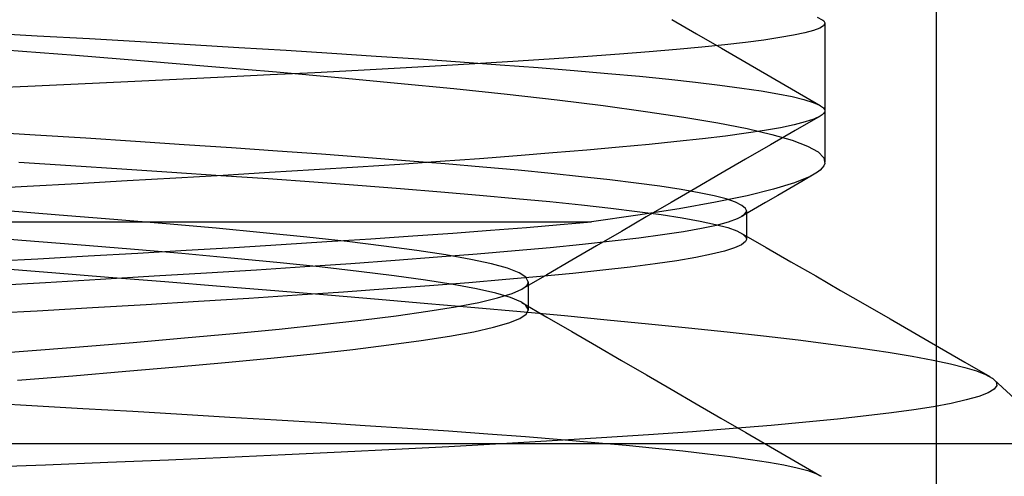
# Model space of a CAD drawing. Header units: millimetres. Extents: x 0 to 93, y -1.2 to 50.
# Tile 10 of 140: x 8.013 to 9.342, y 1.456 to 2.073. Entities that reach past the tile are written whole.
import ezdxf

# ---------------------------------------------------------------- set-up
doc = ezdxf.new("R2010")
doc.units = ezdxf.units.MM
doc.layers.add('MAIN-2', color=7, linetype='Continuous')

msp = doc.modelspace()

# ---------------------------------------------------------------- linework, layer by layer
at = {"layer": 'MAIN-2'}
for p, q in [((9.25, 9), (9.25, 0)), ((8.8932, 2.0736), (8.9267, 2.0541)), ((9.0894, 2.0765), (9.0963, 2.0732)), ((9.0931, 2.0618), (9.0846, 2.0586)), ((9.0931, 2.0618), (9.0846, 2.0586)), ((9.0983, 2.0651), (9.0931, 2.0618)), ((9.0983, 2.0651), (9.0931, 2.0618)), ((9.0963, 2.0732), (9.0974, 2.0724)), ((9.0974, 2.0724), (9.0984, 2.0716)), ((9.1, 2.0683), (9.0983, 2.0651)), ((9.1, 2.0683), (9.0983, 2.0651)), ((9.0984, 2.0716), (9.0991, 2.0708)), ((9.0991, 2.0708), (9.0996, 2.0699)), ((9.0996, 2.0699), (9.0999, 2.0691)), ((9.0999, 2.0691), (9.1, 2.0683)), ((9.1, 2.0683), (9.1, 1.8812)), ((9.1, 2.0683), (9.1, 1.8812)), ((7.9654, 2.0554), (8.0369, 2.0515)), ((7.9654, 2.0554), (8.0369, 2.0515)), ((8.0369, 2.0515), (8.1072, 2.0476)), ((8.0369, 2.0515), (8.1072, 2.0476)), ((8.1072, 2.0476), (8.1761, 2.0437)), ((8.1072, 2.0476), (8.1761, 2.0437)), ((8.9267, 2.0541), (8.9603, 2.0346)), ((9.0392, 2.0489), (9.0176, 2.0457)), ((9.0392, 2.0489), (9.0176, 2.0457)), ((9.0576, 2.0521), (9.0392, 2.0489)), ((9.0576, 2.0521), (9.0392, 2.0489)), ((9.0728, 2.0553), (9.0576, 2.0521)), ((9.0728, 2.0553), (9.0576, 2.0521)), ((9.0846, 2.0586), (9.0728, 2.0553)), ((9.0846, 2.0586), (9.0728, 2.0553)), ((8.1761, 2.0437), (8.2434, 2.0398)), ((8.1761, 2.0437), (8.2434, 2.0398)), ((8.2434, 2.0398), (8.309, 2.0358)), ((8.2434, 2.0398), (8.309, 2.0358)), ((8.309, 2.0358), (8.3727, 2.0318)), ((8.309, 2.0358), (8.3727, 2.0318)), ((8.9338, 2.0361), (8.8998, 2.033)), ((8.9338, 2.0361), (8.8998, 2.033)), ((8.9648, 2.0393), (8.9338, 2.0361)), ((8.9648, 2.0393), (8.9338, 2.0361)), ((8.9603, 2.0346), (8.9936, 2.0153)), ((8.9928, 2.0425), (8.9648, 2.0393)), ((8.9928, 2.0425), (8.9648, 2.0393)), ((9.0176, 2.0457), (8.9928, 2.0425)), ((9.0176, 2.0457), (8.9928, 2.0425)), ((7.993, 2.0325), (8.0884, 2.0251)), ((7.993, 2.0325), (8.0884, 2.0251)), ((8.0884, 2.0251), (8.1817, 2.0176)), ((8.0884, 2.0251), (8.1817, 2.0176)), ((8.3727, 2.0318), (8.4344, 2.0279)), ((8.3727, 2.0318), (8.4344, 2.0279)), ((8.4344, 2.0279), (8.4942, 2.024)), ((8.4344, 2.0279), (8.4942, 2.024)), ((8.4942, 2.024), (8.552, 2.0201)), ((8.4942, 2.024), (8.552, 2.0201)), ((8.7344, 2.0203), (8.686, 2.0171)), ((8.7344, 2.0203), (8.686, 2.0171)), ((8.78, 2.0235), (8.7344, 2.0203)), ((8.78, 2.0235), (8.7344, 2.0203)), ((8.8228, 2.0267), (8.78, 2.0235)), ((8.8228, 2.0267), (8.78, 2.0235)), ((8.8628, 2.0298), (8.8228, 2.0267)), ((8.8628, 2.0298), (8.8228, 2.0267)), ((8.8998, 2.033), (8.8628, 2.0298)), ((8.8998, 2.033), (8.8628, 2.0298)), ((8.1817, 2.0176), (8.2723, 2.0101)), ((8.1817, 2.0176), (8.2723, 2.0101)), ((8.2723, 2.0101), (8.3596, 2.0026)), ((8.2723, 2.0101), (8.3596, 2.0026)), ((8.5267, 2.0077), (8.4699, 2.0046)), ((8.5267, 2.0077), (8.4699, 2.0046)), ((8.5819, 2.0108), (8.5267, 2.0077)), ((8.5819, 2.0108), (8.5267, 2.0077)), ((8.552, 2.0201), (8.6079, 2.0162)), ((8.552, 2.0201), (8.6079, 2.0162)), ((8.6351, 2.014), (8.5819, 2.0108)), ((8.6351, 2.014), (8.5819, 2.0108)), ((8.6079, 2.0162), (8.6616, 2.0123)), ((8.6079, 2.0162), (8.6616, 2.0123)), ((8.686, 2.0171), (8.6351, 2.014)), ((8.686, 2.0171), (8.6351, 2.014)), ((8.6616, 2.0123), (8.7128, 2.0084)), ((8.6616, 2.0123), (8.7128, 2.0084)), ((8.7128, 2.0084), (8.7614, 2.0045)), ((8.7128, 2.0084), (8.7614, 2.0045)), ((8.9936, 2.0153), (9.027, 1.9959)), ((8.2889, 1.9954), (8.2249, 1.9923)), ((8.2889, 1.9954), (8.2249, 1.9923)), ((8.3511, 1.9985), (8.2889, 1.9954)), ((8.3511, 1.9985), (8.2889, 1.9954)), ((8.4114, 2.0015), (8.3511, 1.9985)), ((8.4114, 2.0015), (8.3511, 1.9985)), ((8.3596, 2.0026), (8.4434, 1.9951)), ((8.3596, 2.0026), (8.4434, 1.9951)), ((8.4699, 2.0046), (8.4114, 2.0015)), ((8.4699, 2.0046), (8.4114, 2.0015)), ((8.4434, 1.9951), (8.5233, 1.9876)), ((8.4434, 1.9951), (8.5233, 1.9876)), ((8.7614, 2.0045), (8.8071, 2.0006)), ((8.7614, 2.0045), (8.8071, 2.0006)), ((8.8071, 2.0006), (8.8499, 1.9967)), ((8.8071, 2.0006), (8.8499, 1.9967)), ((8.8499, 1.9967), (8.8893, 1.9927)), ((8.8499, 1.9967), (8.8893, 1.9927)), ((9.027, 1.9959), (9.0603, 1.9766)), ((8.0239, 1.9831), (7.9546, 1.9801)), ((8.0239, 1.9831), (7.9546, 1.9801)), ((8.0921, 1.9862), (8.0239, 1.9831)), ((8.0921, 1.9862), (8.0239, 1.9831)), ((8.1592, 1.9893), (8.0921, 1.9862)), ((8.1592, 1.9893), (8.0921, 1.9862)), ((8.2249, 1.9923), (8.1592, 1.9893)), ((8.2249, 1.9923), (8.1592, 1.9893)), ((8.5233, 1.9876), (8.5993, 1.98)), ((8.5233, 1.9876), (8.5993, 1.98)), ((8.8893, 1.9927), (8.9255, 1.9887)), ((8.8893, 1.9927), (8.9255, 1.9887)), ((8.9255, 1.9887), (8.9583, 1.9847)), ((8.9255, 1.9887), (8.9583, 1.9847)), ((8.9583, 1.9847), (8.9878, 1.9808)), ((8.9583, 1.9847), (8.9878, 1.9808)), ((8.9878, 1.9808), (9.0138, 1.9769)), ((8.9878, 1.9808), (9.0138, 1.9769)), ((8.5993, 1.98), (8.6711, 1.9724)), ((8.5993, 1.98), (8.6711, 1.9724)), ((8.6711, 1.9724), (8.7384, 1.9648)), ((8.6711, 1.9724), (8.7384, 1.9648)), ((9.0138, 1.9769), (9.0365, 1.973)), ((9.0138, 1.9769), (9.0365, 1.973)), ((9.0365, 1.973), (9.0557, 1.9692)), ((9.0365, 1.973), (9.0557, 1.9692)), ((9.0557, 1.9692), (9.0716, 1.9653)), ((9.0557, 1.9692), (9.0716, 1.9653)), ((9.0603, 1.9766), (9.0937, 1.9573)), ((8.7384, 1.9648), (8.8008, 1.9571)), ((8.7384, 1.9648), (8.8008, 1.9571)), ((8.8008, 1.9571), (8.858, 1.9493)), ((8.8008, 1.9571), (8.858, 1.9493)), ((9.0716, 1.9653), (9.084, 1.9615)), ((9.0716, 1.9653), (9.084, 1.9615)), ((9.084, 1.9615), (9.0929, 1.9577)), ((9.084, 1.9615), (9.0929, 1.9577)), ((9.0929, 1.9577), (9.0982, 1.9539)), ((9.0929, 1.9577), (9.0982, 1.9539)), ((9.0982, 1.9539), (9.0994, 1.952)), ((8.858, 1.9493), (8.9096, 1.9416)), ((8.858, 1.9493), (8.9096, 1.9416)), ((8.9096, 1.9416), (8.9554, 1.9338)), ((8.9096, 1.9416), (8.9554, 1.9338)), ((9.0934, 1.9429), (9.0599, 1.9234)), ((9.0934, 1.9427), (9.085, 1.9388)), ((9.0934, 1.9427), (9.085, 1.9388)), ((9.0962, 1.9446), (9.0934, 1.9427)), ((9.0982, 1.9465), (9.0962, 1.9446)), ((9.0995, 1.9483), (9.0982, 1.9465)), ((9.0994, 1.952), (9.0998, 1.9502)), ((9.0998, 1.9502), (9.0995, 1.9483)), ((8.9554, 1.9338), (8.995, 1.926)), ((8.9554, 1.9338), (8.995, 1.926)), ((9.0401, 1.9273), (9.0186, 1.9235)), ((9.0401, 1.9273), (9.0186, 1.9235)), ((9.0583, 1.9311), (9.0401, 1.9273)), ((9.0583, 1.9311), (9.0401, 1.9273)), ((9.0733, 1.935), (9.0583, 1.9311)), ((9.0733, 1.935), (9.0583, 1.9311)), ((9.085, 1.9388), (9.0733, 1.935)), ((9.085, 1.9388), (9.0733, 1.935)), ((8.0342, 1.9173), (7.9652, 1.9216)), ((8.0342, 1.9173), (7.9652, 1.9216)), ((8.1023, 1.9129), (8.0342, 1.9173)), ((8.1023, 1.9129), (8.0342, 1.9173)), ((8.9659, 1.916), (8.9346, 1.9122)), ((8.9659, 1.916), (8.9346, 1.9122)), ((8.9939, 1.9197), (8.9659, 1.916)), ((8.9939, 1.9197), (8.9659, 1.916)), ((9.0186, 1.9235), (8.9939, 1.9197)), ((9.0186, 1.9235), (8.9939, 1.9197)), ((8.995, 1.926), (9.0285, 1.9182)), ((8.995, 1.926), (9.0285, 1.9182)), ((9.0599, 1.9234), (9.0264, 1.904)), ((9.0285, 1.9182), (9.0556, 1.9103)), ((9.0285, 1.9182), (9.0556, 1.9103)), ((8.1694, 1.9086), (8.1023, 1.9129)), ((8.1694, 1.9086), (8.1023, 1.9129)), ((8.2352, 1.9042), (8.1694, 1.9086)), ((8.2352, 1.9042), (8.1694, 1.9086)), ((8.2992, 1.8999), (8.2352, 1.9042)), ((8.2992, 1.8999), (8.2352, 1.9042)), ((8.8222, 1.9009), (8.7788, 1.897)), ((8.8222, 1.9009), (8.7788, 1.897)), ((8.8627, 1.9047), (8.8222, 1.9009)), ((8.8627, 1.9047), (8.8222, 1.9009)), ((8.9002, 1.9085), (8.8627, 1.9047)), ((8.9002, 1.9085), (8.8627, 1.9047)), ((8.9346, 1.9122), (8.9002, 1.9085)), ((8.9346, 1.9122), (8.9002, 1.9085)), ((9.0264, 1.904), (8.9929, 1.8846)), ((9.0556, 1.9103), (9.0764, 1.9025)), ((9.0556, 1.9103), (9.0764, 1.9025)), ((9.0764, 1.9025), (9.0907, 1.8946)), ((9.0764, 1.9025), (9.0907, 1.8946)), ((8.3609, 1.8956), (8.2992, 1.8999)), ((8.3609, 1.8956), (8.2992, 1.8999)), ((8.4206, 1.8913), (8.3609, 1.8956)), ((8.4206, 1.8913), (8.3609, 1.8956)), ((8.4782, 1.887), (8.4206, 1.8913)), ((8.4782, 1.887), (8.4206, 1.8913)), ((8.6844, 1.8893), (8.6337, 1.8854)), ((8.6844, 1.8893), (8.6337, 1.8854)), ((8.7328, 1.8931), (8.6844, 1.8893)), ((8.7328, 1.8931), (8.6844, 1.8893)), ((8.7788, 1.897), (8.7328, 1.8931)), ((8.7788, 1.897), (8.7328, 1.8931)), ((9.0907, 1.8946), (9.0984, 1.8867)), ((9.0907, 1.8946), (9.0984, 1.8867)), ((8.0121, 1.8805), (8.0821, 1.8761)), ((8.0121, 1.8805), (8.0821, 1.8761)), ((8.0821, 1.8761), (8.1511, 1.8717)), ((8.0821, 1.8761), (8.1511, 1.8717)), ((8.4694, 1.874), (8.4107, 1.8703)), ((8.4694, 1.874), (8.4107, 1.8703)), ((8.5261, 1.8777), (8.4694, 1.874)), ((8.5261, 1.8777), (8.4694, 1.874)), ((8.5339, 1.8827), (8.4782, 1.887)), ((8.5339, 1.8827), (8.4782, 1.887)), ((8.5809, 1.8815), (8.5261, 1.8777)), ((8.5809, 1.8815), (8.5261, 1.8777)), ((8.5875, 1.8783), (8.5339, 1.8827)), ((8.5875, 1.8783), (8.5339, 1.8827)), ((8.6337, 1.8854), (8.5809, 1.8815)), ((8.6337, 1.8854), (8.5809, 1.8815)), ((8.6384, 1.874), (8.5875, 1.8783)), ((8.6384, 1.874), (8.5875, 1.8783)), ((8.9929, 1.8846), (8.9595, 1.8652)), ((9.0985, 1.8759), (9.0965, 1.873)), ((9.0985, 1.8759), (9.0965, 1.873)), ((9.0984, 1.8867), (9.0997, 1.8787)), ((9.0984, 1.8867), (9.0997, 1.8787)), ((9.0997, 1.8787), (9.0985, 1.8759)), ((9.0997, 1.8787), (9.0985, 1.8759)), ((8.1511, 1.8717), (8.2186, 1.8672)), ((8.1511, 1.8717), (8.2186, 1.8672)), ((8.2186, 1.8672), (8.2844, 1.8628)), ((8.2186, 1.8672), (8.2844, 1.8628)), ((8.2879, 1.8629), (8.2239, 1.8592)), ((8.2879, 1.8629), (8.2239, 1.8592)), ((8.2844, 1.8628), (8.3483, 1.8584)), ((8.2844, 1.8628), (8.3483, 1.8584)), ((8.3503, 1.8666), (8.2879, 1.8629)), ((8.3503, 1.8666), (8.2879, 1.8629)), ((8.4107, 1.8703), (8.3503, 1.8666)), ((8.4107, 1.8703), (8.3503, 1.8666)), ((8.6861, 1.8697), (8.6384, 1.874)), ((8.6861, 1.8697), (8.6384, 1.874)), ((8.7305, 1.8654), (8.6861, 1.8697)), ((8.7305, 1.8654), (8.6861, 1.8697)), ((8.7716, 1.8611), (8.7305, 1.8654)), ((8.7716, 1.8611), (8.7305, 1.8654)), ((8.8098, 1.8568), (8.7716, 1.8611)), ((8.8098, 1.8568), (8.7716, 1.8611)), ((8.9595, 1.8652), (8.9259, 1.8457)), ((9.08, 1.8614), (9.059, 1.8528)), ((9.08, 1.8614), (9.059, 1.8528)), ((9.0853, 1.8643), (9.069, 1.8547)), ((9.0854, 1.8643), (9.08, 1.8614)), ((9.0854, 1.8643), (9.08, 1.8614)), ((9.09, 1.8672), (9.0854, 1.8643)), ((9.09, 1.8672), (9.0854, 1.8643)), ((9.0937, 1.8701), (9.09, 1.8672)), ((9.0937, 1.8701), (9.09, 1.8672)), ((9.0965, 1.873), (9.0937, 1.8701)), ((9.0965, 1.873), (9.0937, 1.8701)), ((8.023, 1.8478), (7.9538, 1.8439)), ((8.023, 1.8478), (7.9538, 1.8439)), ((8.0912, 1.8516), (8.023, 1.8478)), ((8.0912, 1.8516), (8.023, 1.8478)), ((8.1582, 1.8554), (8.0912, 1.8516)), ((8.1582, 1.8554), (8.0912, 1.8516)), ((8.2239, 1.8592), (8.1582, 1.8554)), ((8.2239, 1.8592), (8.1582, 1.8554)), ((8.3483, 1.8584), (8.4101, 1.8539)), ((8.3483, 1.8584), (8.4101, 1.8539)), ((8.4101, 1.8539), (8.4697, 1.8495)), ((8.4101, 1.8539), (8.4697, 1.8495)), ((8.4697, 1.8495), (8.527, 1.8451)), ((8.4697, 1.8495), (8.527, 1.8451)), ((8.8452, 1.8525), (8.8098, 1.8568)), ((8.8452, 1.8525), (8.8098, 1.8568)), ((8.8774, 1.8481), (8.8452, 1.8525)), ((8.8774, 1.8481), (8.8452, 1.8525)), ((8.9059, 1.8437), (8.8774, 1.8481)), ((8.9059, 1.8437), (8.8774, 1.8481)), ((9.059, 1.8528), (9.0307, 1.8441)), ((9.059, 1.8528), (9.0307, 1.8441)), ((9.069, 1.8547), (9.0527, 1.8452)), ((8.527, 1.8451), (8.5817, 1.8407)), ((8.527, 1.8451), (8.5817, 1.8407)), ((8.5817, 1.8407), (8.6337, 1.8363)), ((8.5817, 1.8407), (8.6337, 1.8363)), ((8.6337, 1.8363), (8.6828, 1.8318)), ((8.6337, 1.8363), (8.6828, 1.8318)), ((8.9259, 1.8457), (8.8924, 1.8262)), ((8.9302, 1.8394), (8.9059, 1.8437)), ((8.9302, 1.8394), (8.9059, 1.8437)), ((8.9504, 1.8352), (8.9302, 1.8394)), ((8.9504, 1.8352), (8.9302, 1.8394)), ((8.9667, 1.831), (8.9504, 1.8352)), ((8.9667, 1.831), (8.9504, 1.8352)), ((8.9951, 1.8354), (8.9525, 1.8266)), ((8.9951, 1.8354), (8.9525, 1.8266)), ((9.0307, 1.8441), (8.9951, 1.8354)), ((9.0307, 1.8441), (8.9951, 1.8354)), ((9.0363, 1.8357), (9.02, 1.8262)), ((9.0527, 1.8452), (9.0363, 1.8357)), ((8.6828, 1.8318), (8.7289, 1.8274)), ((8.6828, 1.8318), (8.7289, 1.8274)), ((8.7289, 1.8274), (8.7716, 1.823)), ((8.7289, 1.8274), (8.7716, 1.823)), ((8.7716, 1.823), (8.8109, 1.8186)), ((8.7716, 1.823), (8.8109, 1.8186)), ((8.8924, 1.8262), (8.8589, 1.8067)), ((8.9525, 1.8266), (8.9032, 1.8178)), ((8.9525, 1.8266), (8.9032, 1.8178)), ((8.9792, 1.8267), (8.9667, 1.831)), ((8.9792, 1.8267), (8.9667, 1.831)), ((8.988, 1.8223), (8.9792, 1.8267)), ((8.988, 1.8223), (8.9792, 1.8267)), ((8.993, 1.818), (8.988, 1.8223)), ((8.993, 1.818), (8.988, 1.8223)), ((9.02, 1.8262), (9.0037, 1.8167)), ((8.0665, 1.8093), (7.9901, 1.8153)), ((8.0665, 1.8093), (7.9901, 1.8153)), ((8.1403, 1.8033), (8.0665, 1.8093)), ((8.1403, 1.8033), (8.0665, 1.8093)), ((8.8473, 1.8089), (8.7851, 1.8)), ((8.8473, 1.8089), (8.7851, 1.8)), ((8.8109, 1.8186), (8.8467, 1.8142)), ((8.8109, 1.8186), (8.8467, 1.8142)), ((8.8467, 1.8142), (8.8789, 1.8098)), ((8.8467, 1.8142), (8.8789, 1.8098)), ((8.9032, 1.8178), (8.8473, 1.8089)), ((8.9032, 1.8178), (8.8473, 1.8089)), ((8.8789, 1.8098), (8.9073, 1.8053)), ((8.8789, 1.8098), (8.9073, 1.8053)), ((8.9822, 1.8045), (8.9901, 1.8088)), ((8.9822, 1.8045), (8.9901, 1.8088)), ((9.0037, 1.8167), (8.9873, 1.8071)), ((8.9901, 1.8088), (8.9938, 1.8131)), ((8.9901, 1.8088), (8.9938, 1.8131)), ((8.9935, 1.8172), (8.993, 1.818)), ((8.9935, 1.8172), (8.993, 1.818)), ((8.9938, 1.8163), (8.9935, 1.8172)), ((8.9938, 1.8163), (8.9935, 1.8172)), ((8.9941, 1.8155), (8.9938, 1.8163)), ((8.9941, 1.8155), (8.9938, 1.8163)), ((8.9938, 1.8131), (8.9941, 1.8139)), ((8.9938, 1.8131), (8.9941, 1.8139)), ((8.9941, 1.8147), (8.9941, 1.8155)), ((8.9941, 1.8147), (8.9941, 1.8155)), ((8.9941, 1.815), (8.9941, 1.7769)), ((8.9941, 1.8139), (8.9941, 1.8147)), ((8.9941, 1.8139), (8.9941, 1.8147)), ((7.6, 1.8), (8.7851, 1.8)), ((7.6, 1.8), (8.7851, 1.8)), ((8.211, 1.7973), (8.1403, 1.8033)), ((8.211, 1.7973), (8.1403, 1.8033)), ((8.2782, 1.7913), (8.211, 1.7973)), ((8.2782, 1.7913), (8.211, 1.7973)), ((8.6971, 1.7925), (8.7426, 1.7963)), ((8.6971, 1.7925), (8.7426, 1.7963)), ((8.7426, 1.7963), (8.7851, 1.8)), ((8.7426, 1.7963), (8.7851, 1.8)), ((8.8589, 1.8067), (8.8253, 1.7872)), ((8.9073, 1.8053), (8.9318, 1.8009)), ((8.9073, 1.8053), (8.9318, 1.8009)), ((8.9318, 1.8009), (8.9523, 1.7966)), ((8.9318, 1.8009), (8.9523, 1.7966)), ((8.9333, 1.7915), (8.9537, 1.7958)), ((8.9333, 1.7915), (8.9537, 1.7958)), ((8.9523, 1.7966), (8.9688, 1.7922)), ((8.9523, 1.7966), (8.9688, 1.7922)), ((8.9537, 1.7958), (8.9701, 1.8002)), ((8.9537, 1.7958), (8.9701, 1.8002)), ((8.9701, 1.8002), (8.9822, 1.8045)), ((8.9701, 1.8002), (8.9822, 1.8045)), ((8.0161, 1.775), (7.9392, 1.781)), ((8.0161, 1.775), (7.9392, 1.781)), ((8.3416, 1.7853), (8.2782, 1.7913)), ((8.3416, 1.7853), (8.2782, 1.7913)), ((8.4006, 1.7793), (8.3416, 1.7853)), ((8.4006, 1.7793), (8.3416, 1.7853)), ((8.4871, 1.7772), (8.5437, 1.7811)), ((8.4871, 1.7772), (8.5437, 1.7811)), ((8.5437, 1.7811), (8.5976, 1.7849)), ((8.5437, 1.7811), (8.5976, 1.7849)), ((8.5976, 1.7849), (8.6488, 1.7887)), ((8.5976, 1.7849), (8.6488, 1.7887)), ((8.6488, 1.7887), (8.6971, 1.7925)), ((8.6488, 1.7887), (8.6971, 1.7925)), ((8.8253, 1.7872), (8.7918, 1.7677)), ((8.8488, 1.7785), (8.8808, 1.7828)), ((8.8488, 1.7785), (8.8808, 1.7828)), ((8.8808, 1.7828), (8.909, 1.7871)), ((8.8808, 1.7828), (8.909, 1.7871)), ((8.909, 1.7871), (8.9333, 1.7915)), ((8.909, 1.7871), (8.9333, 1.7915)), ((8.9688, 1.7922), (8.9811, 1.7878)), ((8.9688, 1.7922), (8.9811, 1.7878)), ((8.9811, 1.7878), (8.9894, 1.7835)), ((8.9811, 1.7878), (8.9894, 1.7835)), ((8.9872, 1.7849), (9.0207, 1.7655)), ((8.9894, 1.7835), (8.9936, 1.779)), ((8.9894, 1.7835), (8.9936, 1.779)), ((8.0907, 1.7691), (8.0161, 1.775)), ((8.0907, 1.7691), (8.0161, 1.775)), ((8.1629, 1.7632), (8.0907, 1.7691)), ((8.1629, 1.7632), (8.0907, 1.7691)), ((8.3025, 1.7656), (8.3659, 1.7695)), ((8.3025, 1.7656), (8.3659, 1.7695)), ((8.3659, 1.7695), (8.4277, 1.7734)), ((8.3659, 1.7695), (8.4277, 1.7734)), ((8.455, 1.7733), (8.4006, 1.7793)), ((8.455, 1.7733), (8.4006, 1.7793)), ((8.4277, 1.7734), (8.4871, 1.7772)), ((8.4277, 1.7734), (8.4871, 1.7772)), ((8.5046, 1.7673), (8.455, 1.7733)), ((8.5046, 1.7673), (8.455, 1.7733)), ((8.7291, 1.7656), (8.773, 1.7699)), ((8.7291, 1.7656), (8.773, 1.7699)), ((8.7918, 1.7677), (8.7582, 1.7482)), ((8.773, 1.7699), (8.8129, 1.7742)), ((8.773, 1.7699), (8.8129, 1.7742)), ((8.8129, 1.7742), (8.8488, 1.7785)), ((8.8129, 1.7742), (8.8488, 1.7785)), ((8.9876, 1.7691), (8.9782, 1.7648)), ((8.9876, 1.7691), (8.9782, 1.7648)), ((8.9929, 1.7735), (8.9876, 1.7691)), ((8.9929, 1.7735), (8.9876, 1.7691)), ((8.9935, 1.7744), (8.9929, 1.7735)), ((8.9939, 1.7753), (8.9935, 1.7744)), ((8.9936, 1.779), (8.9939, 1.7781)), ((8.9939, 1.7781), (8.9941, 1.7772)), ((8.9941, 1.7763), (8.9939, 1.7753)), ((8.9941, 1.7772), (8.9941, 1.7763)), ((8.1057, 1.7541), (8.1724, 1.7579)), ((8.1057, 1.7541), (8.1724, 1.7579)), ((8.2321, 1.7572), (8.1629, 1.7632)), ((8.2321, 1.7572), (8.1629, 1.7632)), ((8.1724, 1.7579), (8.2379, 1.7617)), ((8.1724, 1.7579), (8.2379, 1.7617)), ((8.298, 1.7512), (8.2321, 1.7572)), ((8.298, 1.7512), (8.2321, 1.7572)), ((8.2379, 1.7617), (8.3025, 1.7656)), ((8.2379, 1.7617), (8.3025, 1.7656)), ((8.5491, 1.7613), (8.5046, 1.7673)), ((8.5491, 1.7613), (8.5046, 1.7673)), ((8.5883, 1.7553), (8.5491, 1.7613)), ((8.5883, 1.7553), (8.5491, 1.7613)), ((8.5769, 1.7526), (8.6308, 1.7569)), ((8.5769, 1.7526), (8.6308, 1.7569)), ((8.6219, 1.7493), (8.5883, 1.7553)), ((8.6219, 1.7493), (8.5883, 1.7553)), ((8.6308, 1.7569), (8.6817, 1.7612)), ((8.6308, 1.7569), (8.6817, 1.7612)), ((8.6817, 1.7612), (8.7291, 1.7656)), ((8.6817, 1.7612), (8.7291, 1.7656)), ((8.9471, 1.7562), (8.9256, 1.7519)), ((8.9471, 1.7562), (8.9256, 1.7519)), ((8.9647, 1.7605), (8.9471, 1.7562)), ((8.9647, 1.7605), (8.9471, 1.7562)), ((8.9782, 1.7648), (8.9647, 1.7605)), ((8.9782, 1.7648), (8.9647, 1.7605)), ((9.0207, 1.7655), (9.0541, 1.7462)), ((7.9675, 1.7464), (8.0375, 1.7503)), ((7.9675, 1.7464), (8.0375, 1.7503)), ((8.0375, 1.7503), (8.1057, 1.7541)), ((8.0375, 1.7503), (8.1057, 1.7541)), ((8.3601, 1.7452), (8.298, 1.7512)), ((8.3601, 1.7452), (8.298, 1.7512)), ((8.4177, 1.7392), (8.3601, 1.7452)), ((8.4177, 1.7392), (8.3601, 1.7452)), ((8.3979, 1.7397), (8.4603, 1.744)), ((8.3979, 1.7397), (8.4603, 1.744)), ((8.4603, 1.744), (8.52, 1.7483)), ((8.4603, 1.744), (8.52, 1.7483)), ((8.52, 1.7483), (8.5769, 1.7526)), ((8.52, 1.7483), (8.5769, 1.7526)), ((8.6498, 1.7433), (8.6219, 1.7493)), ((8.6498, 1.7433), (8.6219, 1.7493)), ((8.6716, 1.7373), (8.6498, 1.7433)), ((8.6716, 1.7373), (8.6498, 1.7433)), ((8.7582, 1.7482), (8.7246, 1.7287)), ((8.8707, 1.7433), (8.8373, 1.739)), ((8.8707, 1.7433), (8.8373, 1.739)), ((8.9001, 1.7476), (8.8707, 1.7433)), ((8.9001, 1.7476), (8.8707, 1.7433)), ((8.9256, 1.7519), (8.9001, 1.7476)), ((8.9256, 1.7519), (8.9001, 1.7476)), ((9.0541, 1.7462), (9.0876, 1.7269)), ((7.9795, 1.7377), (8.0563, 1.7315)), ((7.9795, 1.7377), (8.0563, 1.7315)), ((8.0563, 1.7315), (8.1329, 1.7254)), ((8.0563, 1.7315), (8.1329, 1.7254)), ((8.1948, 1.7269), (8.2651, 1.7312)), ((8.1948, 1.7269), (8.2651, 1.7312)), ((8.2651, 1.7312), (8.3328, 1.7354)), ((8.2651, 1.7312), (8.3328, 1.7354)), ((8.3328, 1.7354), (8.3979, 1.7397)), ((8.3328, 1.7354), (8.3979, 1.7397)), ((8.4707, 1.7332), (8.4177, 1.7392)), ((8.4707, 1.7332), (8.4177, 1.7392)), ((8.5185, 1.7273), (8.4707, 1.7332)), ((8.5185, 1.7273), (8.4707, 1.7332)), ((8.6872, 1.7313), (8.6716, 1.7373)), ((8.6872, 1.7313), (8.6716, 1.7373)), ((8.6965, 1.7253), (8.6872, 1.7313)), ((8.6965, 1.7253), (8.6872, 1.7313)), ((8.7246, 1.7287), (8.6911, 1.7092)), ((8.7598, 1.7304), (8.7162, 1.7262)), ((8.7598, 1.7304), (8.7162, 1.7262)), ((8.8002, 1.7347), (8.7598, 1.7304)), ((8.8002, 1.7347), (8.7598, 1.7304)), ((8.8373, 1.739), (8.8002, 1.7347)), ((8.8373, 1.739), (8.8002, 1.7347)), ((7.9725, 1.7141), (8.0481, 1.7183)), ((7.9725, 1.7141), (8.0481, 1.7183)), ((8.0481, 1.7183), (8.1224, 1.7226)), ((8.0481, 1.7183), (8.1224, 1.7226)), ((8.1224, 1.7226), (8.1948, 1.7269)), ((8.1224, 1.7226), (8.1948, 1.7269)), ((8.1329, 1.7254), (8.209, 1.7193)), ((8.1329, 1.7254), (8.209, 1.7193)), ((8.209, 1.7193), (8.2841, 1.7132)), ((8.209, 1.7193), (8.2841, 1.7132)), ((8.5611, 1.7213), (8.5185, 1.7273)), ((8.5611, 1.7213), (8.5185, 1.7273)), ((8.5982, 1.7154), (8.5611, 1.7213)), ((8.5982, 1.7154), (8.5611, 1.7213)), ((8.6195, 1.7178), (8.5663, 1.7136)), ((8.6195, 1.7178), (8.5663, 1.7136)), ((8.6298, 1.7095), (8.5982, 1.7154)), ((8.6298, 1.7095), (8.5982, 1.7154)), ((8.6695, 1.722), (8.6195, 1.7178)), ((8.6695, 1.722), (8.6195, 1.7178)), ((8.7162, 1.7262), (8.6695, 1.722)), ((8.7162, 1.7262), (8.6695, 1.722)), ((8.6996, 1.7192), (8.6965, 1.7253)), ((8.6996, 1.7192), (8.6965, 1.7253)), ((8.6975, 1.7142), (8.6987, 1.7159)), ((8.6975, 1.7142), (8.6987, 1.7159)), ((8.6987, 1.7159), (8.6994, 1.7176)), ((8.6987, 1.7159), (8.6994, 1.7176)), ((8.6994, 1.7176), (8.6996, 1.7192)), ((8.6994, 1.7176), (8.6996, 1.7192)), ((8.6996, 1.7192), (8.6996, 1.716)), ((8.6996, 1.716), (8.6996, 1.7128)), ((9.0876, 1.7269), (9.121, 1.7075)), ((8.2841, 1.7132), (8.3575, 1.7072)), ((8.2841, 1.7132), (8.3575, 1.7072)), ((8.3575, 1.7072), (8.4287, 1.7013)), ((8.3575, 1.7072), (8.4287, 1.7013)), ((8.4501, 1.7052), (8.3876, 1.7009)), ((8.4501, 1.7052), (8.3876, 1.7009)), ((8.4287, 1.7013), (8.4976, 1.6955)), ((8.4287, 1.7013), (8.4976, 1.6955)), ((8.5097, 1.7094), (8.4501, 1.7052)), ((8.5097, 1.7094), (8.4501, 1.7052)), ((8.5663, 1.7136), (8.5097, 1.7094)), ((8.5663, 1.7136), (8.5097, 1.7094)), ((8.6557, 1.7036), (8.6298, 1.7095)), ((8.6557, 1.7036), (8.6298, 1.7095)), ((8.6757, 1.6977), (8.6557, 1.7036)), ((8.6757, 1.6977), (8.6557, 1.7036)), ((8.6583, 1.6972), (8.6777, 1.7032)), ((8.6583, 1.6972), (8.6777, 1.7032)), ((8.6777, 1.7032), (8.691, 1.7092)), ((8.6777, 1.7032), (8.691, 1.7092)), ((8.691, 1.7092), (8.6936, 1.7109)), ((8.691, 1.7092), (8.6936, 1.7109)), ((8.6936, 1.7109), (8.6958, 1.7125)), ((8.6936, 1.7109), (8.6958, 1.7125)), ((8.6958, 1.7125), (8.6975, 1.7142)), ((8.6958, 1.7125), (8.6975, 1.7142)), ((8.6996, 1.7128), (8.6996, 1.7096)), ((8.6996, 1.7096), (8.6996, 1.7064)), ((8.6996, 1.7064), (8.6996, 1.7033)), ((8.6996, 1.7033), (8.6996, 1.7001)), ((9.121, 1.7075), (9.1544, 1.6882)), ((8.1839, 1.6881), (8.1113, 1.6838)), ((8.1839, 1.6881), (8.1113, 1.6838)), ((8.2543, 1.6924), (8.1839, 1.6881)), ((8.2543, 1.6924), (8.1839, 1.6881)), ((8.3222, 1.6966), (8.2543, 1.6924)), ((8.3222, 1.6966), (8.2543, 1.6924)), ((8.3876, 1.7009), (8.3222, 1.6966)), ((8.3876, 1.7009), (8.3222, 1.6966)), ((8.4976, 1.6955), (8.564, 1.6898)), ((8.4976, 1.6955), (8.564, 1.6898)), ((8.564, 1.6898), (8.6277, 1.6843)), ((8.564, 1.6898), (8.6277, 1.6843)), ((8.6014, 1.6852), (8.6328, 1.6912)), ((8.6014, 1.6852), (8.6328, 1.6912)), ((8.6328, 1.6912), (8.6583, 1.6972)), ((8.6328, 1.6912), (8.6583, 1.6972)), ((8.6897, 1.6918), (8.6757, 1.6977)), ((8.6897, 1.6918), (8.6757, 1.6977)), ((8.6911, 1.691), (8.6897, 1.6918)), ((8.6911, 1.691), (8.6897, 1.6918)), ((8.6923, 1.6903), (8.6911, 1.691)), ((8.6911, 1.691), (8.7247, 1.6714)), ((8.6923, 1.6903), (8.6911, 1.691)), ((8.6935, 1.6895), (8.6923, 1.6903)), ((8.6935, 1.6895), (8.6923, 1.6903)), ((8.6946, 1.6887), (8.6935, 1.6895)), ((8.6946, 1.6887), (8.6935, 1.6895)), ((8.6956, 1.6879), (8.6946, 1.6887)), ((8.6956, 1.6879), (8.6946, 1.6887)), ((8.6964, 1.6872), (8.6956, 1.6879)), ((8.6964, 1.6872), (8.6956, 1.6879)), ((8.6996, 1.7001), (8.6996, 1.6969)), ((8.6996, 1.6969), (8.6996, 1.6937)), ((8.6996, 1.6937), (8.6996, 1.6905)), ((8.6996, 1.6905), (8.6996, 1.6874)), ((9.1544, 1.6882), (9.1879, 1.6689)), ((8.0369, 1.6795), (7.9609, 1.6753)), ((8.0369, 1.6795), (7.9609, 1.6753)), ((8.1113, 1.6838), (8.0369, 1.6795)), ((8.1113, 1.6838), (8.0369, 1.6795)), ((8.5215, 1.6732), (8.5642, 1.6792)), ((8.5215, 1.6732), (8.5642, 1.6792)), ((8.5642, 1.6792), (8.6014, 1.6852)), ((8.5642, 1.6792), (8.6014, 1.6852)), ((8.6277, 1.6843), (8.6891, 1.6788)), ((8.6277, 1.6843), (8.6891, 1.6788)), ((8.6882, 1.6695), (8.6969, 1.6754)), ((8.6882, 1.6695), (8.6969, 1.6754)), ((8.6891, 1.6788), (8.7485, 1.6734)), ((8.6891, 1.6788), (8.7485, 1.6734)), ((8.6997, 1.6813), (8.6964, 1.6872)), ((8.6997, 1.6813), (8.6964, 1.6872)), ((8.6969, 1.6754), (8.6997, 1.6813)), ((8.6969, 1.6754), (8.6997, 1.6813)), ((8.6996, 1.6874), (8.6996, 1.6842)), ((8.6996, 1.6842), (8.6996, 1.681)), ((8.4207, 1.6612), (8.4735, 1.6672)), ((8.4207, 1.6612), (8.4735, 1.6672)), ((8.4735, 1.6672), (8.5215, 1.6732)), ((8.4735, 1.6672), (8.5215, 1.6732)), ((8.6527, 1.6576), (8.6735, 1.6635)), ((8.6527, 1.6576), (8.6735, 1.6635)), ((8.6735, 1.6635), (8.6882, 1.6695)), ((8.6735, 1.6635), (8.6882, 1.6695)), ((8.7247, 1.6714), (8.7583, 1.6519)), ((8.7485, 1.6734), (8.8061, 1.6679)), ((8.7485, 1.6734), (8.8061, 1.6679)), ((8.8061, 1.6679), (8.8621, 1.6625)), ((8.8061, 1.6679), (8.8621, 1.6625)), ((8.8621, 1.6625), (8.9161, 1.657)), ((8.8621, 1.6625), (8.9161, 1.657)), ((9.1879, 1.6689), (9.2213, 1.6496)), ((8.2358, 1.6432), (8.3015, 1.6492)), ((8.2358, 1.6432), (8.3015, 1.6492)), ((8.3015, 1.6492), (8.3632, 1.6552)), ((8.3015, 1.6492), (8.3632, 1.6552)), ((8.3632, 1.6552), (8.4207, 1.6612)), ((8.3632, 1.6552), (8.4207, 1.6612)), ((8.5933, 1.6456), (8.626, 1.6516)), ((8.5933, 1.6456), (8.626, 1.6516)), ((8.626, 1.6516), (8.6527, 1.6576)), ((8.626, 1.6516), (8.6527, 1.6576)), ((8.7583, 1.6519), (8.7919, 1.6324)), ((8.9161, 1.657), (8.9679, 1.6515)), ((8.9161, 1.657), (8.9679, 1.6515)), ((8.9679, 1.6515), (9.0173, 1.646)), ((8.9679, 1.6515), (9.0173, 1.646)), ((9.2213, 1.6496), (9.2548, 1.6302)), ((8.0938, 1.6312), (8.1664, 1.6372)), ((8.0938, 1.6312), (8.1664, 1.6372)), ((8.1664, 1.6372), (8.2358, 1.6432)), ((8.1664, 1.6372), (8.2358, 1.6432)), ((8.5113, 1.6337), (8.555, 1.6396)), ((8.5113, 1.6337), (8.555, 1.6396)), ((8.555, 1.6396), (8.5933, 1.6456)), ((8.555, 1.6396), (8.5933, 1.6456)), ((9.0173, 1.646), (9.064, 1.6405)), ((9.0173, 1.646), (9.064, 1.6405)), ((9.064, 1.6405), (9.1079, 1.635)), ((9.064, 1.6405), (9.1079, 1.635)), ((9.1079, 1.635), (9.1484, 1.6294)), ((9.1079, 1.635), (9.1484, 1.6294)), ((7.9404, 1.6192), (8.0183, 1.6252)), ((7.9404, 1.6192), (8.0183, 1.6252)), ((8.0183, 1.6252), (8.0938, 1.6312)), ((8.0183, 1.6252), (8.0938, 1.6312)), ((8.3522, 1.6159), (8.4096, 1.6218)), ((8.3522, 1.6159), (8.4096, 1.6218)), ((8.4096, 1.6218), (8.4628, 1.6277)), ((8.4096, 1.6218), (8.4628, 1.6277)), ((8.4628, 1.6277), (8.5113, 1.6337)), ((8.4628, 1.6277), (8.5113, 1.6337)), ((8.7919, 1.6324), (8.8255, 1.6128)), ((9.1484, 1.6294), (9.1853, 1.6239)), ((9.1484, 1.6294), (9.1853, 1.6239)), ((9.1853, 1.6239), (9.218, 1.6185)), ((9.1853, 1.6239), (9.218, 1.6185)), ((9.2548, 1.6302), (9.2888, 1.6106)), ((8.2253, 1.6041), (8.2906, 1.61)), ((8.2253, 1.6041), (8.2906, 1.61)), ((8.2906, 1.61), (8.3522, 1.6159)), ((8.2906, 1.61), (8.3522, 1.6159)), ((8.8255, 1.6128), (8.8591, 1.5934)), ((9.218, 1.6185), (9.246, 1.6133)), ((9.218, 1.6185), (9.246, 1.6133)), ((9.246, 1.6133), (9.2694, 1.6083)), ((9.246, 1.6133), (9.2694, 1.6083)), ((9.2694, 1.6083), (9.2888, 1.6035)), ((9.2694, 1.6083), (9.2888, 1.6035)), ((9.2888, 1.6106), (9.3227, 1.5909)), ((8.0847, 1.5922), (8.1566, 1.5982)), ((8.0847, 1.5922), (8.1566, 1.5982)), ((8.1566, 1.5982), (8.2253, 1.6041)), ((8.1566, 1.5982), (8.2253, 1.6041)), ((9.2888, 1.6035), (9.3046, 1.5986)), ((9.2888, 1.6035), (9.3046, 1.5986)), ((9.3046, 1.5986), (9.317, 1.5938)), ((9.3046, 1.5986), (9.317, 1.5938)), ((8.0101, 1.5863), (8.0847, 1.5922)), ((8.0101, 1.5863), (8.0847, 1.5922)), ((8.8591, 1.5934), (8.8926, 1.5739)), ((9.317, 1.5938), (9.3259, 1.5889)), ((9.317, 1.5938), (9.3259, 1.5889)), ((9.3259, 1.5889), (9.3259, 1.5889)), ((9.3259, 1.5889), (9.3259, 1.5889)), ((9.3259, 1.5889), (9.326, 1.5889)), ((9.326, 1.5889), (9.326, 1.5888)), ((9.326, 1.5888), (9.3261, 1.5888)), ((9.3261, 1.5888), (9.3261, 1.5888)), ((9.3261, 1.5888), (9.3311, 1.5839)), ((9.3261, 1.5888), (9.3311, 1.5839)), ((10.51, 0.4852), (9.3287, 1.5867)), ((9.3311, 1.5839), (9.3319, 1.579)), ((9.3311, 1.5839), (9.3319, 1.579)), ((8.8926, 1.5739), (8.9262, 1.5544)), ((9.3202, 1.5692), (9.3076, 1.5643)), ((9.3202, 1.5692), (9.3076, 1.5643)), ((9.3283, 1.5741), (9.3202, 1.5692)), ((9.3283, 1.5741), (9.3202, 1.5692)), ((9.3319, 1.579), (9.3283, 1.5741)), ((9.3319, 1.579), (9.3283, 1.5741)), ((7.9594, 1.5558), (8.0294, 1.5519)), ((7.9594, 1.5558), (8.0294, 1.5519)), ((9.2907, 1.5595), (9.2703, 1.5548)), ((9.2907, 1.5595), (9.2703, 1.5548)), ((9.3076, 1.5643), (9.2907, 1.5595)), ((9.3076, 1.5643), (9.2907, 1.5595)), ((8.0294, 1.5519), (8.0983, 1.548)), ((8.0294, 1.5519), (8.0983, 1.548)), ((8.0983, 1.548), (8.166, 1.5441)), ((8.0983, 1.548), (8.166, 1.5441)), ((8.166, 1.5441), (8.2322, 1.5402)), ((8.166, 1.5441), (8.2322, 1.5402)), ((8.9262, 1.5544), (8.9597, 1.5349)), ((9.1899, 1.5419), (9.1556, 1.5378)), ((9.1899, 1.5419), (9.1556, 1.5378)), ((9.2202, 1.5461), (9.1899, 1.5419)), ((9.2202, 1.5461), (9.1899, 1.5419)), ((9.2468, 1.5503), (9.2202, 1.5461)), ((9.2468, 1.5503), (9.2202, 1.5461)), ((9.2703, 1.5548), (9.2468, 1.5503)), ((9.2703, 1.5548), (9.2468, 1.5503)), ((8.2322, 1.5402), (8.2968, 1.5363)), ((8.2322, 1.5402), (8.2968, 1.5363)), ((8.2968, 1.5363), (8.3596, 1.5325)), ((8.2968, 1.5363), (8.3596, 1.5325)), ((8.3596, 1.5325), (8.4204, 1.5288)), ((8.3596, 1.5325), (8.4204, 1.5288)), ((8.4204, 1.5288), (8.4793, 1.5251)), ((8.4204, 1.5288), (8.4793, 1.5251)), ((8.9597, 1.5349), (8.9931, 1.5155)), ((9.0744, 1.5293), (9.0275, 1.525)), ((9.0744, 1.5293), (9.0275, 1.525)), ((9.1171, 1.5335), (9.0744, 1.5293)), ((9.1171, 1.5335), (9.0744, 1.5293)), ((9.1556, 1.5378), (9.1171, 1.5335)), ((9.1556, 1.5378), (9.1171, 1.5335)), ((8.4793, 1.5251), (8.5365, 1.5213)), ((8.4793, 1.5251), (8.5365, 1.5213)), ((8.5365, 1.5213), (8.5918, 1.5175)), ((8.5365, 1.5213), (8.5918, 1.5175)), ((8.5918, 1.5175), (8.6451, 1.5137)), ((8.5918, 1.5175), (8.6451, 1.5137)), ((8.9211, 1.5165), (8.8617, 1.5123)), ((8.9211, 1.5165), (8.8617, 1.5123)), ((8.9764, 1.5208), (8.9211, 1.5165)), ((8.9764, 1.5208), (8.9211, 1.5165)), ((9.0275, 1.525), (8.9764, 1.5208)), ((9.0275, 1.525), (8.9764, 1.5208)), ((8.9931, 1.5155), (9.0264, 1.4962)), ((8.6451, 1.5137), (8.6959, 1.5099)), ((8.6451, 1.5137), (8.6959, 1.5099)), ((8.7318, 1.504), (8.6629, 1.5001)), ((8.7318, 1.504), (8.6629, 1.5001)), ((8.6959, 1.5099), (8.7441, 1.506)), ((8.6959, 1.5099), (8.7441, 1.506)), ((8.7984, 1.5082), (8.7318, 1.504)), ((8.7984, 1.5082), (8.7318, 1.504)), ((8.7441, 1.506), (8.7894, 1.5021)), ((8.7441, 1.506), (8.7894, 1.5021)), ((8.7894, 1.5021), (8.8319, 1.4982)), ((8.7894, 1.5021), (8.8319, 1.4982)), ((8.8617, 1.5123), (8.7984, 1.5082)), ((8.8617, 1.5123), (8.7984, 1.5082)), ((10.3525, 1.5), (7.6, 1.5)), ((8.447, 1.4888), (8.3715, 1.4852)), ((8.447, 1.4888), (8.3715, 1.4852)), ((8.5206, 1.4925), (8.447, 1.4888)), ((8.5206, 1.4925), (8.447, 1.4888)), ((8.5925, 1.4962), (8.5206, 1.4925)), ((8.5925, 1.4962), (8.5206, 1.4925)), ((8.6629, 1.5001), (8.5925, 1.4962)), ((8.6629, 1.5001), (8.5925, 1.4962)), ((8.8319, 1.4982), (8.8715, 1.4943)), ((8.8319, 1.4982), (8.8715, 1.4943)), ((8.8715, 1.4943), (8.9081, 1.4905)), ((8.8715, 1.4943), (8.9081, 1.4905)), ((8.9081, 1.4905), (8.9417, 1.4866)), ((8.9081, 1.4905), (8.9417, 1.4866)), ((9.0264, 1.4962), (9.0598, 1.4768)), ((8.2142, 1.4783), (8.1321, 1.4748)), ((8.2142, 1.4783), (8.1321, 1.4748)), ((8.2939, 1.4817), (8.2142, 1.4783)), ((8.2939, 1.4817), (8.2142, 1.4783)), ((8.3715, 1.4852), (8.2939, 1.4817)), ((8.3715, 1.4852), (8.2939, 1.4817)), ((8.9417, 1.4866), (8.9723, 1.4829)), ((8.9417, 1.4866), (8.9723, 1.4829)), ((8.9723, 1.4829), (8.9997, 1.4791)), ((8.9723, 1.4829), (8.9997, 1.4791)), ((8.9997, 1.4791), (9.0239, 1.4754)), ((8.9997, 1.4791), (9.0239, 1.4754)), ((9.0239, 1.4754), (9.0448, 1.4716)), ((9.0239, 1.4754), (9.0448, 1.4716)), ((9.0598, 1.4768), (9.0931, 1.4575)), ((8.0478, 1.4714), (7.9614, 1.4681)), ((8.0478, 1.4714), (7.9614, 1.4681)), ((8.1321, 1.4748), (8.0478, 1.4714)), ((8.1321, 1.4748), (8.0478, 1.4714)), ((9.0448, 1.4716), (9.0625, 1.4679)), ((9.0448, 1.4716), (9.0625, 1.4679)), ((9.0625, 1.4679), (9.0768, 1.464)), ((9.0625, 1.4679), (9.0768, 1.464)), ((9.0768, 1.464), (9.0877, 1.4602)), ((9.0768, 1.464), (9.0877, 1.4602)), ((9.0877, 1.4602), (9.0951, 1.4563)), ((9.0877, 1.4602), (9.0951, 1.4563))]:
    msp.add_line(p, q, dxfattribs=at)

doc.saveas('drawing.dxf')
